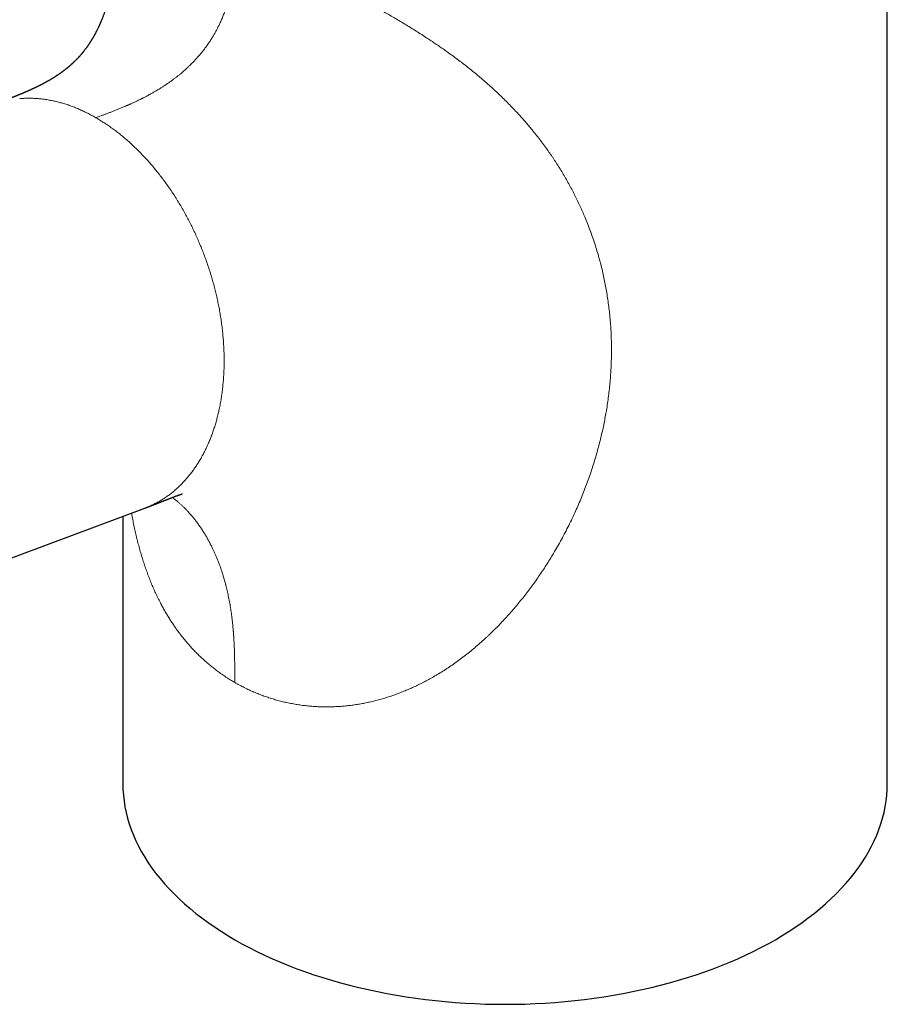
# Model space of a CAD drawing. Header units: millimetres. Extents: x 8 to 575, y 12 to 410.
# Tile 9 of 29: x 505 to 567, y 78 to 149. Entities that reach past the tile are written whole.
import ezdxf

# ---------------------------------------------------------------- set-up
doc = ezdxf.new("R2010")
doc.units = ezdxf.units.MM

msp = doc.modelspace()

# ---------------------------------------------------------------- linework, layer by layer
at = {"color": 7, "linetype": 'Continuous', "lineweight": 30}
for p, q in [((567.388, 94.015), (567.388, 163.338)), ((471.136, 97.831), (513.977, 113.839)), ((513.976, 113.84), (513.972, 113.838)), ((512.388, 113.245), (512.388, 94.015))]:
    msp.add_line(p, q, dxfattribs=at)
at = {"color": 7, "linetype": 'Continuous', "lineweight": 30, "flags": 128}
for points in [[(512.388, 94.015), (512.397, 93.599), (512.425, 93.184), (512.472, 92.769), (512.538, 92.356), (512.623, 91.943), (512.726, 91.532), (512.848, 91.122), (512.989, 90.714), (513.147, 90.309), (513.325, 89.906), (513.52, 89.506), (513.734, 89.109), (513.965, 88.716), (514.214, 88.326), (514.481, 87.94), (514.765, 87.558), (515.067, 87.18), (515.385, 86.808), (515.72, 86.44), (516.072, 86.077), (516.44, 85.72), (516.824, 85.369), (517.224, 85.023), (517.64, 84.684), (518.07, 84.351), (518.516, 84.024), (518.976, 83.705), (519.451, 83.392), (519.94, 83.087), (520.442, 82.789)], [(520.442, 82.789), (520.958, 82.499), (521.487, 82.217), (522.028, 81.943), (522.581, 81.677), (523.147, 81.42), (523.724, 81.171), (524.311, 80.932), (524.91, 80.701), (525.519, 80.479), (526.138, 80.266), (526.766, 80.063), (527.403, 79.87), (528.049, 79.686), (528.702, 79.512), (529.364, 79.348), (530.033, 79.194), (530.708, 79.05), (531.39, 78.917), (532.077, 78.793), (532.77, 78.681), (533.468, 78.578), (534.17, 78.486), (534.876, 78.405), (535.586, 78.335), (536.298, 78.275), (537.013, 78.227), (537.73, 78.188), (538.448, 78.161), (539.168, 78.145), (539.888, 78.14), (540.608, 78.145), (541.327, 78.161), (542.045, 78.188), (542.762, 78.227), (543.477, 78.275), (544.19, 78.335), (544.899, 78.405), (545.605, 78.486), (546.307, 78.578), (547.005, 78.681), (547.698, 78.793), (548.386, 78.917), (549.067, 79.05), (549.743, 79.194), (550.411, 79.348), (551.073, 79.512), (551.727, 79.686), (552.372, 79.87), (553.01, 80.063), (553.638, 80.266), (554.256, 80.479), (554.865, 80.701), (555.464, 80.932), (556.052, 81.171), (556.629, 81.42), (557.194, 81.677), (557.747, 81.943), (558.289, 82.217), (558.817, 82.499), (559.333, 82.789), (559.835, 83.087), (560.324, 83.392), (560.799, 83.705), (561.259, 84.024), (561.705, 84.351), (562.136, 84.684), (562.551, 85.023), (562.951, 85.369), (563.335, 85.72), (563.703, 86.077), (564.055, 86.44), (564.39, 86.808), (564.709, 87.18), (565.01, 87.558), (565.294, 87.94), (565.561, 88.326), (565.81, 88.716), (566.042, 89.109), (566.255, 89.506), (566.451, 89.906), (566.628, 90.309), (566.787, 90.714), (566.927, 91.122), (567.049, 91.532), (567.152, 91.943), (567.237, 92.356), (567.303, 92.769), (567.35, 93.184), (567.378, 93.599), (567.388, 94.015)]]:
    msp.add_lwpolyline(points, dxfattribs=at)
at = {"color": 7, "linetype": 'Continuous', "lineweight": 30}
for points, knots in [([(512.388, 159.059), (512.388, 159.05), (512.388, 159.032), (512.388, 159.008), (512.388, 158.988), (512.388, 158.97), (512.388, 158.952), (512.387, 158.93), (512.387, 158.905), (512.387, 158.876), (512.387, 158.844), (512.387, 158.809), (512.387, 158.776), (512.387, 158.749), (512.386, 158.726), (512.386, 158.703), (512.386, 158.677), (512.386, 158.649), (512.385, 158.619), (512.385, 158.59), (512.385, 158.561), (512.384, 158.533), (512.384, 158.506), (512.384, 158.476), (512.383, 158.443), (512.383, 158.409), (512.382, 158.375), (512.382, 158.343), (512.381, 158.312), (512.381, 158.286), (512.38, 158.258), (512.379, 158.224), (512.379, 158.188), (512.378, 158.153), (512.377, 158.126), (512.377, 158.103), (512.376, 158.081), (512.376, 158.058), (512.375, 158.028), (512.374, 157.99), (512.373, 157.948), (512.372, 157.911), (512.371, 157.878), (512.37, 157.845), (512.369, 157.806), (512.368, 157.765), (512.367, 157.724), (512.365, 157.686), (512.364, 157.648), (512.363, 157.606), (512.361, 157.559), (512.359, 157.514), (512.358, 157.474), (512.357, 157.44), (512.355, 157.407), (512.354, 157.37), (512.352, 157.33), (512.351, 157.291), (512.349, 157.259), (512.348, 157.231), (512.347, 157.203), (512.345, 157.172), (512.344, 157.136), (512.342, 157.098), (512.34, 157.06), (512.339, 157.025), (512.337, 156.994), (512.336, 156.966), (512.334, 156.938), (512.333, 156.908), (512.331, 156.873), (512.329, 156.834), (512.327, 156.794), (512.325, 156.757), (512.323, 156.724), (512.321, 156.694), (512.319, 156.664), (512.317, 156.631), (512.315, 156.592), (512.313, 156.548), (512.31, 156.502), (512.307, 156.457), (512.304, 156.414), (512.302, 156.374), (512.299, 156.334), (512.296, 156.293), (512.293, 156.243), (512.289, 156.182), (512.284, 156.113), (512.279, 156.046), (512.272, 155.946), (512.264, 155.85), (512.256, 155.753), (512.251, 155.692), (512.246, 155.628), (512.241, 155.564), (512.235, 155.5), (512.229, 155.429), (512.222, 155.351), (512.214, 155.265), (512.206, 155.179), (512.197, 155.092), (512.188, 155.005), (512.179, 154.916), (512.168, 154.813), (512.156, 154.697), (512.142, 154.569), (512.127, 154.445), (512.113, 154.327), (512.102, 154.232), (512.092, 154.157), (512.085, 154.097), (512.076, 154.032), (512.068, 153.964), (512.059, 153.899), (512.051, 153.84), (512.044, 153.786), (512.037, 153.738), (512.03, 153.688), (512.023, 153.635), (512.015, 153.579), (512.007, 153.527), (512.001, 153.485), (511.996, 153.449), (511.991, 153.416), (511.985, 153.378), (511.979, 153.336), (511.972, 153.294), (511.967, 153.258), (511.962, 153.229), (511.958, 153.203), (511.954, 153.176), (511.949, 153.146), (511.943, 153.11), (511.937, 153.071), (511.931, 153.032), (511.925, 152.998), (511.92, 152.967), (511.915, 152.936), (511.91, 152.904), (511.904, 152.87), (511.899, 152.838), (511.894, 152.809), (511.889, 152.783), (511.885, 152.756), (511.879, 152.725), (511.873, 152.687), (511.865, 152.643), (511.857, 152.6), (511.851, 152.562), (511.845, 152.53), (511.84, 152.501), (511.834, 152.471), (511.828, 152.439), (511.822, 152.408), (511.816, 152.375), (511.809, 152.334), (511.8, 152.288), (511.791, 152.243), (511.783, 152.198), (511.774, 152.154), (511.765, 152.108), (511.756, 152.064), (511.747, 152.02), (511.739, 151.979), (511.732, 151.947), (511.727, 151.92), (511.722, 151.898), (511.717, 151.872), (511.711, 151.845), (511.705, 151.817), (511.7, 151.791), (511.694, 151.764), (511.688, 151.734), (511.681, 151.7), (511.673, 151.668), (511.667, 151.639), (511.661, 151.612), (511.654, 151.581), (511.647, 151.548), (511.64, 151.515), (511.633, 151.486), (511.627, 151.458), (511.62, 151.428), (511.611, 151.39), (511.602, 151.351), (511.592, 151.307), (511.581, 151.26), (511.568, 151.208), (511.556, 151.156), (511.544, 151.108), (511.533, 151.062), (511.521, 151.016), (511.511, 150.973), (511.5, 150.931), (511.488, 150.886), (511.476, 150.839), (511.463, 150.79), (511.448, 150.732), (511.43, 150.667), (511.412, 150.598), (511.393, 150.531), (511.374, 150.462), (511.353, 150.389), (511.332, 150.318), (511.313, 150.253), (511.296, 150.194), (511.279, 150.14), (511.261, 150.082), (511.242, 150.019), (511.221, 149.953), (511.2, 149.889), (511.18, 149.828), (511.161, 149.77), (511.144, 149.718), (511.128, 149.671), (511.113, 149.628), (511.098, 149.585), (511.082, 149.539), (511.063, 149.483), (511.039, 149.417), (511.012, 149.343), (510.983, 149.265), (510.953, 149.186), (510.921, 149.105), (510.889, 149.023), (510.86, 148.952), (510.835, 148.891), (510.815, 148.843), (510.797, 148.8), (510.78, 148.761), (510.766, 148.728), (510.753, 148.699), (510.742, 148.674), (510.733, 148.653), (510.722, 148.629), (510.709, 148.599), (510.692, 148.561), (510.673, 148.519), (510.652, 148.474), (510.623, 148.412), (510.586, 148.333), (510.536, 148.231), (510.48, 148.12), (510.417, 148), (510.367, 147.908), (510.332, 147.845), (510.314, 147.811), (510.296, 147.78), (510.281, 147.753), (510.267, 147.73), (510.256, 147.709), (510.246, 147.692), (510.238, 147.678), (510.23, 147.665), (510.221, 147.651), (510.211, 147.632), (510.197, 147.61), (510.182, 147.584), (510.164, 147.555), (510.145, 147.523), (510.125, 147.491), (510.105, 147.459), (510.084, 147.425), (510.061, 147.388), (510.036, 147.35), (510.011, 147.311), (509.986, 147.272), (509.959, 147.233), (509.933, 147.194), (509.91, 147.16), (509.891, 147.132), (509.876, 147.11), (509.862, 147.091), (509.851, 147.075), (509.842, 147.063), (509.835, 147.053), (509.828, 147.043), (509.82, 147.032), (509.809, 147.016), (509.795, 146.996), (509.777, 146.972), (509.757, 146.944), (509.734, 146.913), (509.71, 146.881), (509.679, 146.839), (509.641, 146.789), (509.595, 146.731), (509.559, 146.685), (509.532, 146.651), (509.513, 146.628), (509.496, 146.607), (509.48, 146.588), (509.466, 146.571), (509.451, 146.553), (509.436, 146.535), (509.418, 146.514), (509.399, 146.491), (509.38, 146.469), (509.355, 146.44), (509.324, 146.404), (509.285, 146.36), (509.245, 146.316), (509.207, 146.274), (509.169, 146.233), (509.129, 146.191), (509.092, 146.152), (509.059, 146.117), (509.031, 146.089), (509.003, 146.061), (508.976, 146.034), (508.95, 146.007), (508.924, 145.981), (508.895, 145.954), (508.87, 145.929), (508.85, 145.91), (508.838, 145.898), (508.827, 145.888), (508.816, 145.878), (508.802, 145.864), (508.783, 145.847), (508.761, 145.826), (508.738, 145.805), (508.716, 145.785), (508.696, 145.767), (508.677, 145.75), (508.657, 145.732), (508.636, 145.713), (508.613, 145.692), (508.59, 145.672), (508.568, 145.653), (508.546, 145.634), (508.528, 145.619), (508.513, 145.606), (508.501, 145.596), (508.49, 145.586), (508.476, 145.575), (508.461, 145.562), (508.444, 145.548), (508.428, 145.534), (508.413, 145.521), (508.399, 145.51), (508.387, 145.501), (508.377, 145.492), (508.364, 145.481), (508.346, 145.467), (508.325, 145.45), (508.303, 145.432), (508.283, 145.417), (508.267, 145.404), (508.254, 145.393), (508.24, 145.382), (508.225, 145.371), (508.209, 145.358), (508.19, 145.343), (508.169, 145.328), (508.147, 145.311), (508.124, 145.293), (508.101, 145.276), (508.08, 145.26), (508.06, 145.245), (508.043, 145.232), (508.027, 145.22), (508.011, 145.208), (507.992, 145.195), (507.969, 145.178), (507.944, 145.16), (507.918, 145.141), (507.892, 145.123), (507.867, 145.105), (507.842, 145.088), (507.818, 145.07), (507.791, 145.052), (507.765, 145.034), (507.738, 145.016), (507.712, 144.998), (507.686, 144.981), (507.662, 144.964), (507.638, 144.949), (507.614, 144.933), (507.588, 144.916), (507.56, 144.898), (507.531, 144.878), (507.498, 144.857), (507.464, 144.835), (507.429, 144.813), (507.396, 144.793), (507.363, 144.772), (507.331, 144.753), (507.3, 144.733), (507.267, 144.713), (507.232, 144.693), (507.197, 144.672), (507.166, 144.653), (507.135, 144.635), (507.107, 144.619), (507.081, 144.603), (507.058, 144.59), (507.04, 144.58), (507.027, 144.572), (507.017, 144.567), (507.007, 144.561), (506.995, 144.554), (506.98, 144.545), (506.962, 144.535), (506.94, 144.523), (506.917, 144.51), (506.894, 144.497), (506.875, 144.487), (506.857, 144.477), (506.839, 144.467), (506.82, 144.456), (506.799, 144.445), (506.779, 144.434), (506.76, 144.424), (506.745, 144.415), (506.731, 144.408), (506.72, 144.402), (506.708, 144.396), (506.696, 144.389), (506.68, 144.381), (506.662, 144.371), (506.644, 144.361), (506.626, 144.352), (506.611, 144.344), (506.597, 144.337), (506.584, 144.33), (506.571, 144.323), (506.555, 144.315), (506.537, 144.306), (506.518, 144.296), (506.5, 144.287), (506.485, 144.279), (506.472, 144.272), (506.46, 144.266), (506.448, 144.26), (506.435, 144.253), (506.418, 144.245), (506.399, 144.235), (506.379, 144.225), (506.362, 144.217), (506.347, 144.209), (506.332, 144.202), (506.317, 144.194), (506.3, 144.186), (506.281, 144.176), (506.261, 144.167), (506.244, 144.158), (506.23, 144.151), (506.216, 144.144), (506.2, 144.137), (506.181, 144.128), (506.158, 144.116), (506.132, 144.104), (506.107, 144.092), (506.086, 144.082), (506.068, 144.073), (506.051, 144.065), (506.032, 144.056), (506.012, 144.046), (505.993, 144.037), (505.976, 144.03), (505.964, 144.024), (505.953, 144.019), (505.94, 144.013), (505.924, 144.005), (505.905, 143.996), (505.884, 143.987), (505.864, 143.978), (505.845, 143.969), (505.829, 143.962), (505.816, 143.955), (505.802, 143.949), (505.787, 143.942), (505.767, 143.933), (505.748, 143.924), (505.731, 143.917), (505.717, 143.911), (505.704, 143.904), (505.687, 143.897), (505.667, 143.888), (505.647, 143.879), (505.628, 143.871), (505.611, 143.863), (505.595, 143.856), (505.581, 143.85), (505.568, 143.844), (505.553, 143.837), (505.534, 143.829), (505.514, 143.82), (505.497, 143.813), (505.481, 143.806), (505.464, 143.799), (505.443, 143.789), (505.419, 143.779), (505.398, 143.77), (505.38, 143.762), (505.358, 143.753), (505.33, 143.741), (505.295, 143.726), (505.259, 143.71), (505.219, 143.694), (505.179, 143.677), (505.14, 143.66), (505.101, 143.644), (505.065, 143.629), (505.033, 143.616), (505.006, 143.605), (504.974, 143.592), (504.941, 143.578), (504.908, 143.565), (504.876, 143.552), (504.84, 143.537), (504.804, 143.522), (504.769, 143.508), (504.737, 143.495), (504.702, 143.481), (504.661, 143.465), (504.617, 143.447), (504.569, 143.428), (504.521, 143.409), (504.473, 143.39), (504.423, 143.371), (504.376, 143.353), (504.334, 143.336), (504.299, 143.323), (504.271, 143.312), (504.245, 143.302), (504.218, 143.291), (504.19, 143.28), (504.161, 143.269), (504.133, 143.258), (504.104, 143.247), (504.073, 143.236), (504.042, 143.224), (504.011, 143.212), (503.976, 143.198), (503.934, 143.182), (503.885, 143.164), (503.835, 143.145), (503.786, 143.126), (503.74, 143.109), (503.701, 143.094), (503.67, 143.082), (503.648, 143.074), (503.629, 143.067), (503.612, 143.06), (503.594, 143.054), (503.571, 143.045), (503.546, 143.036), (503.516, 143.024), (503.483, 143.012), (503.448, 142.999), (503.415, 142.986), (503.384, 142.975), (503.357, 142.964), (503.332, 142.955), (503.307, 142.946), (503.281, 142.936), (503.257, 142.927), (503.236, 142.919), (503.214, 142.911), (503.19, 142.902), (503.157, 142.89), (503.132, 142.88), (503.117, 142.875)], [0, 0, 0, 0, 0.001045, 0.001945, 0.002622, 0.003226, 0.003916, 0.004691, 0.005612, 0.006663, 0.007851, 0.009176, 0.010445, 0.011452, 0.012181, 0.012982, 0.013944, 0.015028, 0.016046, 0.017192, 0.018228, 0.019189, 0.020184, 0.021212, 0.022471, 0.023744, 0.024866, 0.026163, 0.02724, 0.028197, 0.029056, 0.030224, 0.031836, 0.033028, 0.033982, 0.034752, 0.035521, 0.036306, 0.037205, 0.038747, 0.040432, 0.041703, 0.04275, 0.043947, 0.045312, 0.046863, 0.048353, 0.049647, 0.050932, 0.052434, 0.054168, 0.05592, 0.057244, 0.058462, 0.059501, 0.06078, 0.062342, 0.063779, 0.064867, 0.0658, 0.066735, 0.067791, 0.069089, 0.070504, 0.071852, 0.073107, 0.074186, 0.075139, 0.076078, 0.077053, 0.078299, 0.079788, 0.081213, 0.08251, 0.083666, 0.08468, 0.085653, 0.086802, 0.088142, 0.089709, 0.091375, 0.093023, 0.09441, 0.095848, 0.097232, 0.098614, 0.100124, 0.10243, 0.104927, 0.107363, 0.10939, 0.115371, 0.117311, 0.119471, 0.121693, 0.123916, 0.126121, 0.128291, 0.131329, 0.134237, 0.137196, 0.140192, 0.143225, 0.146297, 0.14941, 0.153842, 0.158351, 0.162735, 0.166734, 0.17069, 0.172598, 0.174621, 0.176927, 0.179382, 0.181722, 0.183773, 0.185583, 0.187379, 0.188904, 0.190848, 0.192936, 0.19485, 0.196349, 0.197457, 0.198617, 0.199933, 0.201445, 0.203149, 0.204386, 0.205355, 0.206253, 0.20716, 0.208224, 0.209493, 0.211014, 0.212446, 0.213673, 0.214742, 0.215785, 0.216964, 0.218216, 0.219493, 0.220534, 0.221329, 0.222321, 0.223451, 0.224821, 0.2265, 0.228234, 0.229577, 0.230696, 0.231735, 0.232763, 0.234071, 0.235317, 0.236241, 0.237753, 0.239842, 0.241377, 0.242903, 0.244826, 0.246431, 0.24811, 0.249847, 0.251367, 0.252833, 0.253551, 0.254405, 0.2554, 0.256535, 0.257589, 0.258655, 0.25951, 0.2607, 0.262172, 0.263479, 0.264533, 0.265502, 0.266686, 0.268144, 0.269489, 0.270587, 0.271577, 0.272791, 0.274223, 0.276111, 0.277547, 0.279462, 0.281812, 0.283927, 0.28576, 0.287647, 0.289662, 0.291426, 0.293012, 0.294973, 0.297011, 0.299023, 0.301116, 0.304492, 0.307307, 0.310007, 0.313206, 0.31641, 0.319632, 0.322778, 0.325196, 0.327507, 0.330188, 0.333237, 0.33633, 0.339349, 0.342292, 0.345029, 0.347566, 0.349803, 0.351869, 0.353897, 0.356185, 0.358745, 0.362298, 0.366204, 0.370244, 0.374399, 0.378672, 0.383061, 0.387569, 0.3904, 0.393074, 0.395494, 0.39766, 0.399572, 0.401202, 0.402586, 0.403727, 0.404902, 0.406753, 0.408977, 0.41155, 0.414243, 0.416999, 0.422597, 0.428442, 0.435718, 0.443337, 0.451304, 0.453601, 0.455888, 0.45796, 0.459785, 0.461361, 0.46269, 0.463936, 0.464835, 0.465549, 0.466583, 0.467807, 0.469314, 0.471108, 0.473184, 0.475384, 0.477622, 0.479899, 0.482214, 0.484908, 0.487652, 0.490448, 0.493295, 0.496195, 0.499147, 0.501915, 0.503828, 0.505509, 0.506958, 0.508174, 0.509156, 0.509903, 0.510464, 0.511318, 0.512507, 0.514033, 0.515897, 0.5181, 0.520599, 0.523101, 0.525553, 0.530521, 0.535259, 0.539767, 0.541893, 0.543848, 0.54563, 0.547239, 0.548673, 0.550064, 0.551626, 0.553442, 0.555448, 0.55739, 0.559246, 0.562928, 0.566917, 0.570975, 0.574606, 0.578275, 0.582161, 0.586298, 0.58915, 0.591857, 0.594457, 0.597058, 0.599624, 0.602032, 0.604622, 0.607697, 0.609109, 0.610289, 0.611239, 0.612185, 0.613344, 0.615184, 0.61738, 0.619545, 0.621622, 0.623445, 0.625091, 0.626906, 0.628934, 0.631083, 0.633176, 0.635207, 0.637171, 0.638939, 0.640154, 0.641214, 0.642163, 0.643338, 0.644812, 0.646253, 0.647811, 0.649204, 0.650412, 0.651433, 0.652291, 0.653259, 0.654895, 0.656885, 0.658977, 0.6607, 0.662066, 0.663157, 0.664335, 0.665624, 0.667026, 0.66862, 0.670485, 0.672342, 0.674408, 0.676454, 0.678294, 0.679925, 0.68139, 0.682746, 0.683993, 0.685583, 0.68752, 0.689789, 0.691988, 0.693978, 0.696231, 0.698288, 0.700229, 0.702384, 0.704794, 0.706836, 0.709007, 0.711206, 0.713166, 0.714876, 0.716937, 0.719009, 0.721219, 0.723607, 0.726213, 0.729037, 0.731748, 0.734485, 0.737017, 0.739402, 0.741853, 0.744402, 0.747012, 0.74967, 0.752418, 0.754509, 0.756667, 0.758728, 0.76052, 0.761946, 0.7627, 0.763452, 0.764203, 0.765047, 0.766146, 0.767505, 0.769002, 0.771004, 0.772705, 0.774084, 0.775306, 0.776612, 0.778094, 0.779502, 0.781091, 0.782491, 0.783607, 0.784512, 0.7854, 0.786155, 0.787005, 0.788097, 0.789434, 0.79088, 0.792127, 0.793172, 0.79419, 0.795097, 0.795941, 0.797014, 0.798362, 0.799788, 0.801045, 0.802108, 0.803047, 0.803888, 0.804625, 0.805516, 0.806675, 0.8081, 0.809531, 0.810705, 0.811697, 0.812698, 0.813728, 0.814856, 0.8161, 0.817491, 0.818663, 0.819638, 0.820637, 0.821716, 0.822891, 0.824503, 0.826382, 0.828218, 0.829637, 0.830608, 0.831745, 0.83306, 0.834428, 0.835792, 0.836939, 0.837666, 0.838291, 0.839112, 0.840179, 0.841493, 0.842837, 0.844256, 0.845468, 0.846515, 0.847405, 0.848167, 0.849148, 0.850472, 0.85188, 0.852953, 0.853676, 0.854526, 0.855615, 0.856939, 0.858273, 0.859484, 0.860572, 0.861611, 0.862482, 0.863201, 0.864119, 0.865377, 0.866764, 0.867847, 0.868654, 0.869691, 0.871102, 0.872684, 0.874017, 0.875078, 0.87603, 0.878178, 0.880322, 0.882402, 0.884907, 0.88758, 0.889808, 0.891924, 0.894747, 0.896301, 0.897596, 0.899685, 0.901851, 0.903574, 0.905456, 0.907535, 0.90989, 0.911827, 0.913615, 0.915592, 0.917813, 0.920657, 0.923257, 0.926066, 0.92883, 0.93137, 0.934376, 0.936723, 0.938444, 0.940125, 0.941453, 0.942802, 0.944463, 0.94612, 0.947525, 0.949058, 0.950783, 0.952519, 0.954184, 0.955761, 0.95812, 0.960878, 0.963579, 0.966151, 0.968539, 0.970848, 0.972156, 0.973354, 0.974316, 0.975076, 0.975981, 0.977129, 0.978508, 0.979877, 0.981788, 0.983479, 0.985196, 0.986899, 0.988137, 0.989302, 0.990575, 0.991959, 0.993189, 0.994154, 0.995127, 0.99635, 0.997781, 1, 1, 1, 1]), ([(513.972, 113.837), (513.977, 113.839), (513.993, 113.845), (514.02, 113.855), (514.053, 113.867), (514.087, 113.88), (514.122, 113.893), (514.156, 113.906), (514.189, 113.919), (514.221, 113.931), (514.252, 113.942), (514.281, 113.954), (514.312, 113.966), (514.346, 113.978), (514.378, 113.991), (514.405, 114.001), (514.432, 114.012), (514.464, 114.024), (514.501, 114.038), (514.539, 114.053), (514.575, 114.067), (514.613, 114.081), (514.65, 114.096), (514.685, 114.109), (514.719, 114.123), (514.752, 114.136), (514.785, 114.149), (514.817, 114.161), (514.85, 114.174), (514.883, 114.187), (514.914, 114.199), (514.945, 114.211), (514.977, 114.224), (515.01, 114.237), (515.04, 114.249), (515.065, 114.258), (515.086, 114.267), (515.107, 114.275), (515.127, 114.283), (515.143, 114.289), (515.156, 114.294), (515.169, 114.3), (515.185, 114.306), (515.209, 114.315), (515.237, 114.326), (515.267, 114.338), (515.293, 114.348), (515.319, 114.359), (515.343, 114.368), (515.364, 114.376), (515.376, 114.381), (515.389, 114.386), (515.403, 114.392), (515.42, 114.398), (515.437, 114.405), (515.454, 114.412), (515.469, 114.418), (515.484, 114.424), (515.5, 114.43), (515.52, 114.438), (515.542, 114.446), (515.566, 114.456), (515.59, 114.465), (515.61, 114.473), (515.628, 114.48), (515.647, 114.488), (515.671, 114.497), (515.699, 114.508), (515.728, 114.519), (515.753, 114.529), (515.774, 114.537), (515.794, 114.545), (515.816, 114.553), (515.84, 114.563), (515.865, 114.572), (515.89, 114.582), (515.912, 114.59), (515.935, 114.599), (515.959, 114.608), (515.986, 114.619), (516.015, 114.63), (516.045, 114.641), (516.076, 114.653), (516.104, 114.664), (516.13, 114.673), (516.155, 114.683), (516.182, 114.693), (516.211, 114.703), (516.238, 114.714), (516.263, 114.723), (516.284, 114.73), (516.302, 114.737), (516.319, 114.743), (516.335, 114.749), (516.356, 114.756), (516.38, 114.765), (516.406, 114.775), (516.429, 114.783), (516.448, 114.789), (516.463, 114.795), (516.479, 114.8), (516.494, 114.805), (516.509, 114.81), (516.522, 114.815), (516.534, 114.819), (516.542, 114.821), (516.549, 114.824), (516.555, 114.826), (516.562, 114.828), (516.57, 114.831), (516.576, 114.833), (516.582, 114.834), (516.588, 114.836), (516.594, 114.838), (516.6, 114.84), (516.605, 114.842), (516.61, 114.844), (516.615, 114.845), (516.62, 114.847), (516.625, 114.848), (516.631, 114.85), (516.637, 114.852), (516.642, 114.854), (516.649, 114.856), (516.656, 114.858), (516.662, 114.86), (516.667, 114.861), (516.671, 114.862), (516.674, 114.863), (516.675, 114.864), (516.677, 114.864), (516.677, 114.864), (516.676, 114.864)], [0, 0, 0, 0, 0.003005, 0.010149, 0.016626, 0.023646, 0.031787, 0.038733, 0.045246, 0.052853, 0.058966, 0.06509, 0.07176, 0.079268, 0.086868, 0.092648, 0.09712, 0.104707, 0.113672, 0.121851, 0.129841, 0.138159, 0.147063, 0.1549, 0.162064, 0.170417, 0.177982, 0.184914, 0.192733, 0.200669, 0.208238, 0.215241, 0.222635, 0.231248, 0.238641, 0.244867, 0.249396, 0.254729, 0.259922, 0.263937, 0.266787, 0.269804, 0.273885, 0.279009, 0.287658, 0.295484, 0.301626, 0.30765, 0.316176, 0.320321, 0.323623, 0.326425, 0.330113, 0.334836, 0.339978, 0.344125, 0.34824, 0.352161, 0.356645, 0.361844, 0.368166, 0.375445, 0.382248, 0.387815, 0.392507, 0.398027, 0.404492, 0.413654, 0.422497, 0.429816, 0.43596, 0.442144, 0.448627, 0.456182, 0.46474, 0.47273, 0.479801, 0.486087, 0.495185, 0.504101, 0.513765, 0.524692, 0.536329, 0.547084, 0.556247, 0.565541, 0.576126, 0.587851, 0.600258, 0.610467, 0.619995, 0.627951, 0.635044, 0.642818, 0.651223, 0.66515, 0.679794, 0.694135, 0.703602, 0.712918, 0.722589, 0.732703, 0.74326, 0.75332, 0.761512, 0.768415, 0.773068, 0.77886, 0.785638, 0.792119, 0.79802, 0.803339, 0.808078, 0.815365, 0.821874, 0.82789, 0.832829, 0.838211, 0.844204, 0.851562, 0.860339, 0.86953, 0.878715, 0.887508, 0.904732, 0.920707, 0.935705, 0.953656, 0.970563, 0.986632, 0.996726, 1, 1, 1, 1])]:
    msp.add_open_spline(points, degree=3, knots=knots, dxfattribs=at)
at = {"color": 252, "linetype": 'Continuous', "lineweight": 0}
for points, knots in [([(520.442, 155.386), (520.442, 155.37), (520.442, 155.335), (520.442, 155.278), (520.442, 155.214), (520.442, 155.142), (520.442, 155.063), (520.442, 154.977), (520.442, 154.884), (520.441, 154.784), (520.441, 154.673), (520.44, 154.549), (520.438, 154.446), (520.437, 154.37), (520.437, 154.325), (520.436, 154.278), (520.435, 154.232), (520.434, 154.162), (520.432, 154.071), (520.43, 153.957), (520.426, 153.836), (520.422, 153.709), (520.417, 153.576), (520.412, 153.45), (520.406, 153.333), (520.401, 153.245), (520.398, 153.183), (520.396, 153.146), (520.393, 153.11), (520.391, 153.074), (520.388, 153.031), (520.384, 152.959), (520.376, 152.858), (520.364, 152.705), (520.348, 152.528), (520.328, 152.326), (520.306, 152.13), (520.281, 151.94), (520.255, 151.756), (520.228, 151.584), (520.202, 151.425), (520.175, 151.277), (520.144, 151.119), (520.12, 151.003), (520.104, 150.926), (520.099, 150.903), (520.093, 150.88), (520.088, 150.857), (520.083, 150.834), (520.061, 150.734), (520.018, 150.558), (519.952, 150.307), (519.881, 150.062), (519.806, 149.821), (519.734, 149.611), (519.669, 149.432), (519.612, 149.282), (519.553, 149.135), (519.492, 148.99), (519.43, 148.847), (519.353, 148.677), (519.259, 148.481), (519.146, 148.26), (519.028, 148.041), (518.904, 147.826), (518.793, 147.644), (518.698, 147.496), (518.622, 147.379), (518.543, 147.262), (518.463, 147.147), (518.381, 147.033), (518.297, 146.92), (518.191, 146.782), (518.062, 146.619), (517.907, 146.432), (517.745, 146.246), (517.577, 146.061), (517.418, 145.895), (517.27, 145.746), (517.133, 145.613), (516.977, 145.467), (516.858, 145.359), (516.777, 145.288), (516.751, 145.266), (516.725, 145.243), (516.699, 145.221), (516.674, 145.199), (516.609, 145.143), (516.503, 145.054), (516.353, 144.933), (516.197, 144.81), (516.033, 144.686), (515.863, 144.56), (515.692, 144.439), (515.523, 144.323), (515.354, 144.211), (515.2, 144.111), (515.062, 144.025), (514.946, 143.953), (514.864, 143.904), (514.818, 143.877), (514.804, 143.868), (514.789, 143.86), (514.775, 143.851), (514.76, 143.843), (514.72, 143.819), (514.65, 143.778), (514.55, 143.721), (514.442, 143.66), (514.327, 143.596), (514.204, 143.529), (514.085, 143.466), (513.972, 143.407), (513.891, 143.366), (513.832, 143.336), (513.798, 143.318), (513.762, 143.301), (513.726, 143.282), (513.66, 143.25), (513.567, 143.204), (513.45, 143.148), (513.341, 143.095), (513.238, 143.048), (513.143, 143.004), (513.054, 142.963), (512.972, 142.926), (512.896, 142.892), (512.827, 142.861), (512.775, 142.839), (512.74, 142.823), (512.718, 142.814), (512.698, 142.805), (512.678, 142.797), (512.66, 142.789), (512.638, 142.779), (512.609, 142.767), (512.508, 142.723), (512.337, 142.651), (512.102, 142.555), (511.87, 142.462), (511.645, 142.373), (511.427, 142.289), (511.217, 142.208), (511.016, 142.132), (510.822, 142.059), (510.636, 141.989), (510.514, 141.944), (510.454, 141.921)], [0, 0, 0, 0, 0.002835, 0.006118, 0.009847, 0.014018, 0.018625, 0.02357, 0.028926, 0.034687, 0.040849, 0.048215, 0.056065, 0.05863, 0.061242, 0.0639, 0.066603, 0.069162, 0.075898, 0.082361, 0.088556, 0.096577, 0.104116, 0.111182, 0.117782, 0.123924, 0.126063, 0.128142, 0.130161, 0.132121, 0.134268, 0.137277, 0.144269, 0.15112, 0.162594, 0.173668, 0.184351, 0.194655, 0.204587, 0.214158, 0.222288, 0.230151, 0.237753, 0.247397, 0.248627, 0.24985, 0.251066, 0.252275, 0.253476, 0.254669, 0.268032, 0.281084, 0.293838, 0.30631, 0.318513, 0.326366, 0.334116, 0.341765, 0.34932, 0.356784, 0.364163, 0.375963, 0.387726, 0.399471, 0.411214, 0.422977, 0.429594, 0.436227, 0.44288, 0.449556, 0.456258, 0.462991, 0.469758, 0.481309, 0.493096, 0.505141, 0.517464, 0.530085, 0.539541, 0.549176, 0.558998, 0.572259, 0.574021, 0.575789, 0.577564, 0.579345, 0.581132, 0.582925, 0.592709, 0.602902, 0.613517, 0.624567, 0.636066, 0.648027, 0.658945, 0.67024, 0.681921, 0.689846, 0.697945, 0.705217, 0.70618, 0.707145, 0.708112, 0.709082, 0.710054, 0.711028, 0.717235, 0.723936, 0.731137, 0.738849, 0.747079, 0.755837, 0.762655, 0.769771, 0.772069, 0.774397, 0.776755, 0.779143, 0.781741, 0.789992, 0.797827, 0.805239, 0.812044, 0.818432, 0.824399, 0.829938, 0.835044, 0.839713, 0.843941, 0.845451, 0.846895, 0.848272, 0.849583, 0.850827, 0.852005, 0.854029, 0.856592, 0.872503, 0.888557, 0.904202, 0.919418, 0.934187, 0.948493, 0.962082, 0.975202, 0.987844, 1, 1, 1, 1]), ([(520.442, 155.386), (520.552, 155.323), (520.771, 155.197), (521.107, 155.006), (521.447, 154.814), (521.791, 154.622), (522.137, 154.43), (522.485, 154.238), (522.835, 154.046), (523.19, 153.853), (523.549, 153.659), (523.911, 153.464), (524.275, 153.269), (524.64, 153.074), (524.949, 152.91), (525.2, 152.777), (525.392, 152.675), (525.585, 152.572), (525.778, 152.47), (525.971, 152.368), (526.228, 152.232), (526.549, 152.062), (526.934, 151.858), (527.319, 151.654), (527.702, 151.45), (528.082, 151.246), (528.459, 151.044), (528.832, 150.843), (529.203, 150.642), (529.574, 150.438), (529.947, 150.233), (530.32, 150.025), (530.69, 149.817), (531.058, 149.608), (531.423, 149.398), (531.786, 149.188), (532.026, 149.046), (532.145, 148.975)], [0, 0, 0, 0, 0.032677, 0.065283, 0.097821, 0.130297, 0.162716, 0.194505, 0.226249, 0.257951, 0.289919, 0.321706, 0.353308, 0.38473, 0.415976, 0.432276, 0.44853, 0.464739, 0.480905, 0.497027, 0.513107, 0.54507, 0.576808, 0.608328, 0.639636, 0.67074, 0.701097, 0.731272, 0.761271, 0.791103, 0.821379, 0.851496, 0.881463, 0.911289, 0.940981, 0.970548, 1, 1, 1, 1]), ([(532.145, 148.975), (532.284, 148.892), (532.562, 148.726), (532.975, 148.474), (533.385, 148.22), (533.79, 147.964), (534.163, 147.724), (534.503, 147.5), (534.813, 147.293), (535.119, 147.084), (535.423, 146.874), (535.75, 146.643), (536.099, 146.391), (536.469, 146.117), (536.835, 145.839), (537.196, 145.558), (537.501, 145.314), (537.75, 145.111), (537.947, 144.947), (538.142, 144.783), (538.336, 144.617), (538.528, 144.45), (538.719, 144.282), (538.967, 144.059), (539.269, 143.781), (539.623, 143.445), (539.97, 143.104), (540.312, 142.757), (540.622, 142.431), (540.905, 142.125), (541.16, 141.841), (541.41, 141.554), (541.653, 141.268), (541.908, 140.96), (542.174, 140.627), (542.452, 140.267), (542.725, 139.901), (542.941, 139.6), (543.106, 139.364), (543.222, 139.195), (543.337, 139.025), (543.45, 138.855), (543.563, 138.683), (543.673, 138.51), (543.827, 138.267), (544.019, 137.952), (544.247, 137.565), (544.468, 137.173), (544.682, 136.778), (544.887, 136.382), (545.084, 135.984), (545.274, 135.585), (545.455, 135.184), (545.639, 134.756), (545.824, 134.302), (546.009, 133.819), (546.184, 133.333), (546.349, 132.843), (546.503, 132.35), (546.644, 131.861), (546.774, 131.376), (546.892, 130.896), (547, 130.414), (547.098, 129.931), (547.186, 129.445), (547.265, 128.957), (547.334, 128.466), (547.395, 127.964), (547.446, 127.452), (547.487, 126.93), (547.517, 126.407), (547.536, 125.882), (547.544, 125.355), (547.541, 124.834), (547.528, 124.32), (547.506, 123.813), (547.473, 123.304), (547.43, 122.795), (547.378, 122.285), (547.315, 121.774), (547.243, 121.262), (547.163, 120.767), (547.077, 120.289), (546.986, 119.828), (546.887, 119.367), (546.78, 118.905), (546.665, 118.443), (546.541, 117.98), (546.405, 117.502), (546.255, 117.009), (546.091, 116.502), (545.917, 115.996), (545.733, 115.49), (545.54, 114.986), (545.336, 114.483), (545.123, 113.983), (544.898, 113.479), (544.66, 112.973), (544.409, 112.462), (544.147, 111.955), (543.876, 111.451), (543.594, 110.952), (543.317, 110.482), (543.045, 110.04), (542.782, 109.626), (542.512, 109.217), (542.236, 108.814), (541.955, 108.418), (541.67, 108.03), (541.38, 107.649), (541.083, 107.272), (540.778, 106.9), (540.467, 106.533), (540.151, 106.173), (539.829, 105.821), (539.516, 105.49), (539.212, 105.18), (538.99, 104.961), (538.839, 104.815), (538.761, 104.741), (538.683, 104.667), (538.605, 104.593), (538.526, 104.52), (538.351, 104.358), (538.078, 104.113), (537.703, 103.79), (537.325, 103.478), (536.943, 103.178), (536.56, 102.89), (536.176, 102.615), (535.791, 102.353), (535.403, 102.101), (535.026, 101.87), (534.661, 101.657), (534.307, 101.461), (533.952, 101.274), (533.594, 101.096), (533.235, 100.928), (532.874, 100.769), (532.511, 100.619), (532.267, 100.526), (532.145, 100.48)], [0, 0, 0, 0, 0.006944, 0.01387, 0.020782, 0.027682, 0.034574, 0.039985, 0.045393, 0.050802, 0.056211, 0.061622, 0.068446, 0.075286, 0.082148, 0.089033, 0.095944, 0.099835, 0.103736, 0.107647, 0.111568, 0.115501, 0.119445, 0.123401, 0.131051, 0.138745, 0.146487, 0.154279, 0.162125, 0.168329, 0.174569, 0.180846, 0.187103, 0.193174, 0.2008, 0.208467, 0.216179, 0.223937, 0.227436, 0.230944, 0.234463, 0.237992, 0.241532, 0.245082, 0.248643, 0.256474, 0.264327, 0.272204, 0.280106, 0.288036, 0.295853, 0.3037, 0.311578, 0.319357, 0.328612, 0.337869, 0.34713, 0.356398, 0.365675, 0.374964, 0.383843, 0.392706, 0.401553, 0.410389, 0.419215, 0.428033, 0.436845, 0.445702, 0.454972, 0.464226, 0.473467, 0.482697, 0.49192, 0.501139, 0.509954, 0.51876, 0.527559, 0.536354, 0.545148, 0.553942, 0.562741, 0.571544, 0.579457, 0.587379, 0.59531, 0.603254, 0.611212, 0.619185, 0.627176, 0.635974, 0.644783, 0.653604, 0.66244, 0.671293, 0.680165, 0.689059, 0.697885, 0.707116, 0.716349, 0.725586, 0.73483, 0.744083, 0.753348, 0.761263, 0.769159, 0.777037, 0.784899, 0.792745, 0.800439, 0.808121, 0.815793, 0.823567, 0.831303, 0.838999, 0.846657, 0.854279, 0.860958, 0.867611, 0.869349, 0.871086, 0.872821, 0.874554, 0.876286, 0.878017, 0.886059, 0.894037, 0.901954, 0.909812, 0.917613, 0.925222, 0.932781, 0.940293, 0.947759, 0.954389, 0.960987, 0.967554, 0.974093, 0.980605, 0.987092, 0.993556, 1, 1, 1, 1]), ([(510.454, 141.921), (510.352, 141.979), (510.147, 142.095), (509.838, 142.256), (509.528, 142.406), (509.218, 142.545), (508.908, 142.672), (508.601, 142.788), (508.295, 142.892), (507.989, 142.985), (507.682, 143.067), (507.373, 143.139), (507.064, 143.199), (506.756, 143.248), (506.449, 143.285), (506.146, 143.31), (505.847, 143.324), (505.551, 143.326), (505.257, 143.317), (505.064, 143.302), (504.967, 143.294)], [0, 0, 0, 0, 0.056, 0.112, 0.168, 0.224, 0.28, 0.335, 0.39, 0.445, 0.5, 0.556, 0.612, 0.668, 0.724, 0.78, 0.835, 0.89, 0.945, 1, 1, 1, 1]), ([(510.454, 141.921), (510.551, 141.865), (510.744, 141.751), (511.031, 141.57), (511.316, 141.379), (511.6, 141.18), (511.882, 140.971), (512.161, 140.754), (512.447, 140.521), (512.739, 140.27), (513.037, 140.002), (513.331, 139.723), (513.62, 139.436), (513.897, 139.148), (514.162, 138.86), (514.413, 138.575), (514.661, 138.282), (514.905, 137.983), (515.144, 137.677), (515.378, 137.364), (515.615, 137.035), (515.855, 136.688), (516.096, 136.323), (516.33, 135.951), (516.558, 135.573), (516.772, 135.201), (516.974, 134.835), (517.163, 134.476), (517.346, 134.113), (517.523, 133.746), (517.693, 133.376), (517.857, 133.001), (518.021, 132.611), (518.181, 132.205), (518.339, 131.783), (518.489, 131.359), (518.63, 130.931), (518.759, 130.515), (518.875, 130.11), (518.981, 129.717), (519.08, 129.322), (519.171, 128.928), (519.255, 128.532), (519.332, 128.137), (519.403, 127.729), (519.468, 127.307), (519.525, 126.874), (519.574, 126.442), (519.613, 126.011), (519.642, 125.596), (519.662, 125.196), (519.673, 124.81), (519.677, 124.427), (519.672, 124.047), (519.661, 123.67), (519.641, 123.296), (519.612, 122.914), (519.574, 122.523), (519.526, 122.125), (519.468, 121.732), (519.401, 121.345), (519.328, 120.975), (519.248, 120.623), (519.163, 120.287), (519.071, 119.957), (518.972, 119.633), (518.866, 119.315), (518.752, 119.003), (518.627, 118.687), (518.49, 118.369), (518.341, 118.049), (518.183, 117.739), (518.017, 117.437), (517.849, 117.153), (517.678, 116.886), (517.507, 116.636), (517.33, 116.394), (517.146, 116.161), (516.956, 115.936), (516.761, 115.72), (516.553, 115.506), (516.332, 115.294), (516.098, 115.088), (515.857, 114.892), (515.61, 114.708), (515.365, 114.541), (515.122, 114.389), (514.883, 114.252), (514.639, 114.124), (514.391, 114.007), (514.17, 113.912), (514.03, 113.86), (513.976, 113.84)], [0, 0, 0, 0, 0.0107374, 0.0214748, 0.0322123, 0.0429497, 0.0536871, 0.0644245, 0.0751619, 0.086973, 0.0987841, 0.1105952, 0.1224063, 0.1342174, 0.1449548, 0.1556922, 0.1664296, 0.1771671, 0.1879045, 0.1986419, 0.2093793, 0.2211904, 0.2330015, 0.2448126, 0.2566237, 0.2684348, 0.2791722, 0.2899096, 0.300647, 0.3113845, 0.3221219, 0.3328593, 0.3435967, 0.3554078, 0.3672189, 0.37903, 0.3908411, 0.4026522, 0.4133896, 0.424127, 0.4348644, 0.4456018, 0.4563393, 0.4670767, 0.4778141, 0.4896252, 0.5014363, 0.5132474, 0.5250585, 0.5368696, 0.547607, 0.5583444, 0.5690818, 0.5798192, 0.5905567, 0.6012941, 0.6120315, 0.6238426, 0.6356537, 0.6474648, 0.6592759, 0.6710869, 0.6818244, 0.6925618, 0.7032992, 0.7140366, 0.724774, 0.7355115, 0.7462489, 0.75806, 0.7698711, 0.7816821, 0.7934932, 0.8053043, 0.8160417, 0.8267792, 0.8375166, 0.848254, 0.8589914, 0.8697288, 0.8804663, 0.8922774, 0.9040884, 0.9158995, 0.9277106, 0.9395217, 0.9502591, 0.9609966, 0.971734, 0.9824714, 0.9932088, 1, 1, 1, 1]), ([(515.949, 114.605), (515.95, 114.604), (516.013, 114.558), (516.134, 114.463), (516.304, 114.325), (516.462, 114.188), (516.609, 114.054), (516.768, 113.903), (516.885, 113.787), (516.961, 113.707), (516.985, 113.683), (517.008, 113.658), (517.031, 113.633), (517.055, 113.609), (517.133, 113.524), (517.265, 113.377), (517.447, 113.162), (517.625, 112.937), (517.8, 112.703), (517.971, 112.461), (518.131, 112.219), (518.281, 111.979), (518.422, 111.742), (518.525, 111.558), (518.593, 111.432), (518.629, 111.365), (518.664, 111.298), (518.697, 111.235), (518.757, 111.117), (518.838, 110.952), (518.941, 110.734), (519.037, 110.519), (519.132, 110.296), (519.226, 110.065), (519.318, 109.825), (519.405, 109.587), (519.486, 109.351), (519.562, 109.118), (519.627, 108.906), (519.683, 108.715), (519.728, 108.556), (519.758, 108.444), (519.774, 108.383), (519.779, 108.366), (519.783, 108.349), (519.787, 108.332), (519.792, 108.315), (519.796, 108.298), (519.814, 108.228), (519.846, 108.103), (519.89, 107.918), (519.934, 107.726), (519.977, 107.524), (520.02, 107.314), (520.061, 107.097), (520.101, 106.872), (520.14, 106.638), (520.177, 106.394), (520.213, 106.139), (520.247, 105.875), (520.278, 105.6), (520.307, 105.316), (520.327, 105.098), (520.337, 104.972), (520.34, 104.94), (520.341, 104.928), (520.342, 104.916), (520.342, 104.906), (520.344, 104.885), (520.347, 104.847), (520.351, 104.789), (520.357, 104.718), (520.362, 104.641), (520.368, 104.558), (520.373, 104.468), (520.379, 104.371), (520.385, 104.266), (520.391, 104.155), (520.397, 104.037), (520.403, 103.913), (520.408, 103.781), (520.414, 103.636), (520.419, 103.477), (520.422, 103.35), (520.425, 103.265), (520.426, 103.224), (520.427, 103.182), (520.428, 103.142), (520.428, 103.104), (520.429, 103.071), (520.431, 102.988), (520.433, 102.853), (520.436, 102.647), (520.439, 102.423), (520.441, 102.184), (520.442, 101.951), (520.442, 101.725), (520.442, 101.506), (520.442, 101.363), (520.442, 101.292)], [0, 0, 0, 0, 0.000299, 0.019132, 0.037807, 0.054113, 0.070301, 0.086372, 0.107406, 0.110146, 0.112882, 0.115614, 0.118343, 0.121069, 0.123791, 0.145958, 0.168326, 0.190902, 0.213691, 0.236701, 0.259937, 0.280578, 0.301404, 0.32242, 0.328001, 0.333595, 0.339203, 0.344813, 0.349572, 0.368555, 0.385271, 0.40234, 0.419769, 0.437565, 0.455736, 0.474288, 0.490935, 0.50789, 0.525157, 0.536728, 0.548438, 0.558861, 0.560038, 0.561216, 0.562395, 0.563576, 0.564759, 0.565943, 0.567128, 0.57927, 0.591873, 0.604943, 0.618487, 0.632512, 0.646761, 0.661488, 0.6767, 0.692404, 0.708608, 0.72532, 0.742548, 0.760298, 0.778313, 0.782832, 0.783546, 0.784259, 0.784974, 0.785689, 0.786223, 0.788792, 0.792648, 0.796945, 0.801685, 0.806716, 0.81217, 0.818048, 0.824352, 0.831085, 0.838118, 0.84557, 0.853445, 0.861745, 0.87155, 0.881898, 0.884296, 0.886721, 0.889175, 0.891656, 0.893967, 0.895771, 0.89757, 0.908693, 0.919603, 0.93402, 0.948037, 0.96165, 0.974852, 0.987637, 1, 1, 1, 1]), ([(513.5, 111.244), (513.465, 111.38), (513.395, 111.652), (513.297, 112.067), (513.205, 112.486), (513.118, 112.911), (513.055, 113.242), (513.022, 113.433), (513.014, 113.479)], [0, 0, 0, 0, 0.186411, 0.373498, 0.561316, 0.749921, 0.939367, 1, 1, 1, 1]), ([(520.442, 101.292), (520.442, 101.292), (520.334, 101.354), (520.121, 101.482), (519.806, 101.682), (519.498, 101.891), (519.196, 102.108), (518.902, 102.332), (518.617, 102.563), (518.34, 102.801), (518.067, 103.048), (517.798, 103.306), (517.533, 103.574), (517.274, 103.852), (517.023, 104.137), (516.778, 104.429), (516.542, 104.729), (516.313, 105.035), (516.103, 105.332), (515.911, 105.618), (515.735, 105.892), (515.565, 106.17), (515.4, 106.452), (515.24, 106.74), (515.076, 107.048), (514.909, 107.38), (514.74, 107.735), (514.577, 108.096), (514.421, 108.465), (514.27, 108.843), (514.125, 109.228), (513.987, 109.62), (513.855, 110.018), (513.73, 110.421), (513.611, 110.829), (513.537, 111.105), (513.5, 111.244)], [0, 0, 0, 0, 0.000001, 0.031581, 0.063082, 0.094512, 0.125881, 0.157196, 0.187908, 0.218586, 0.249238, 0.280329, 0.311961, 0.343496, 0.374944, 0.406314, 0.437615, 0.468859, 0.500054, 0.526261, 0.552425, 0.578552, 0.604647, 0.630716, 0.656767, 0.687453, 0.718132, 0.748813, 0.779506, 0.81085, 0.842227, 0.873649, 0.905127, 0.936671, 0.968292, 1, 1, 1, 1]), ([(532.145, 100.48), (532.025, 100.436), (531.785, 100.349), (531.422, 100.229), (531.058, 100.118), (530.692, 100.017), (530.328, 99.926), (529.965, 99.845), (529.604, 99.773), (529.242, 99.711), (528.879, 99.658), (528.516, 99.615), (528.153, 99.581), (527.789, 99.556), (527.493, 99.544), (527.263, 99.539), (527.1, 99.538), (526.937, 99.538), (526.774, 99.54), (526.611, 99.545), (526.448, 99.551), (526.211, 99.563), (525.899, 99.585), (525.515, 99.623), (525.132, 99.672), (524.75, 99.732), (524.372, 99.804), (523.999, 99.885), (523.63, 99.977), (523.264, 100.079), (522.9, 100.193), (522.538, 100.317), (522.178, 100.453), (521.822, 100.599), (521.47, 100.756), (521.123, 100.924), (520.779, 101.101), (520.555, 101.228), (520.442, 101.292)], [0, 0, 0, 0, 0.030692, 0.061302, 0.091838, 0.12231, 0.152729, 0.182561, 0.212359, 0.242133, 0.271892, 0.301644, 0.3314, 0.361168, 0.390958, 0.404342, 0.417734, 0.431134, 0.444542, 0.45796, 0.471388, 0.484828, 0.516772, 0.548767, 0.580824, 0.612953, 0.645164, 0.676892, 0.708719, 0.740657, 0.772328, 0.804671, 0.837058, 0.869499, 0.902004, 0.934583, 0.967245, 1, 1, 1, 1])]:
    msp.add_open_spline(points, degree=3, knots=knots, dxfattribs=at)

doc.saveas('drawing.dxf')
